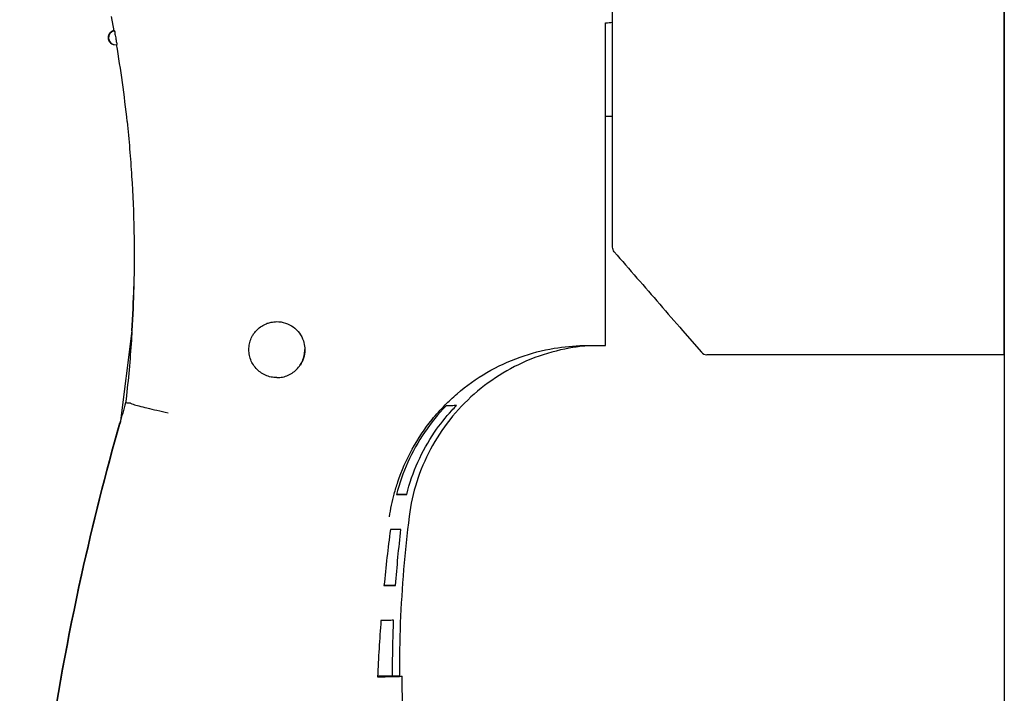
# Model space of a CAD drawing. Header units: inches. Extents: x 481 to 6166, y 980 to 4930.
# Tile 84 of 99: x 5231 to 5301, y 2990 to 3039. Entities that reach past the tile are written whole.
import ezdxf

# ---------------------------------------------------------------- set-up
doc = ezdxf.new("R2010")
doc.units = ezdxf.units.IN
doc.header["$MEASUREMENT"] = 0
doc.layers.add('HANDLE_ROTARY', color=7, linetype='Continuous')

# ---------------------------------------------------------------- blocks, each defined once
blk = doc.blocks.new('handle side')
for p, q in [((4454.237, 21406.912), (4454.237, 21496.931)), ((4426.232, 21414.6), (4426.232, 21453.496)), ((4390.389, 21431.097), (4390.581, 21430.079)), ((4425.734, 21407.571), (4425.734, 21430.636)), ((4390.581, 21430.077), (4390.61, 21430.068)), ((4390.601, 21429.086), (4390.782, 21429.081)), ((4425.734, 21423.97), (4426.232, 21423.97)), ((4391.857, 21408.631), (4391.04, 21401.999)), ((4431.233, 21408.642), (4432.583, 21407.086)), ((4424.152, 21407.567), (4424.438, 21407.571)), ((4424.436, 21407.571), (4425.734, 21407.571)), ((4454.237, 21406.912), (4432.963, 21406.912)), ((4410.785, 21396.921), (4411.512, 21396.921)), ((4409.889, 21390.421), (4410.724, 21390.421)), ((4410.501, 21383.919), (4409.433, 21383.919))]:
    blk.add_line(p, q)
for points in [[(4425.734, 21430.636), (4425.9, 21430.654), (4426.066, 21430.671), (4426.232, 21430.684)], [(4390.555, 21429.094), (4390.572, 21429.09), (4390.586, 21429.086), (4390.601, 21429.086)], [(4391.87, 21408.62), (4391.933, 21409.677), (4391.979, 21410.734), (4392.005, 21411.791)], [(4432.583, 21407.086), (4432.679, 21406.977), (4432.817, 21406.912), (4432.963, 21406.912)]]:
    blk.add_open_spline(points, degree=3)
for points, knots in [([(4390.577, 21430.084), (4390.553, 21430.079), (4390.529, 21430.073), (4390.509, 21430.064), (4390.503, 21430.062), (4390.498, 21430.06), (4390.489, 21430.058), (4390.472, 21430.049), (4390.448, 21430.04), (4390.428, 21430.029), (4390.385, 21430.007), (4390.343, 21429.975), (4390.31, 21429.937), (4390.258, 21429.885), (4390.219, 21429.819), (4390.192, 21429.75), (4390.164, 21429.669), (4390.16, 21429.575), (4390.177, 21429.487), (4390.192, 21429.404), (4390.232, 21429.328), (4390.284, 21429.265), (4390.321, 21429.219), (4390.365, 21429.182), (4390.415, 21429.155), (4390.441, 21429.138), (4390.472, 21429.123), (4390.498, 21429.112), (4390.518, 21429.105), (4390.538, 21429.099), (4390.555, 21429.094)], [0, 0, 0, 0, 1, 1, 1, 2, 2, 2, 3, 3, 3, 4, 4, 4, 5, 5, 5, 6, 6, 6, 7, 7, 7, 8, 8, 8, 9, 9, 9, 10, 10, 10, 10]), ([(4390.61, 21430.068), (4390.586, 21430.062), (4390.564, 21430.058), (4390.542, 21430.051), (4390.52, 21430.044), (4390.498, 21430.036), (4390.476, 21430.025), (4390.452, 21430.012), (4390.43, 21430.003), (4390.411, 21429.985), (4390.389, 21429.968), (4390.365, 21429.951), (4390.347, 21429.933), (4390.326, 21429.911), (4390.306, 21429.887), (4390.289, 21429.863), (4390.267, 21429.833), (4390.249, 21429.804), (4390.238, 21429.774), (4390.223, 21429.736), (4390.21, 21429.702), (4390.206, 21429.664), (4390.197, 21429.619), (4390.192, 21429.579), (4390.197, 21429.536), (4390.201, 21429.49), (4390.214, 21429.444), (4390.23, 21429.398), (4390.247, 21429.348), (4390.273, 21429.304), (4390.306, 21429.26), (4390.341, 21429.219), (4390.385, 21429.177), (4390.433, 21429.149), (4390.463, 21429.131), (4390.494, 21429.118), (4390.524, 21429.105), (4390.548, 21429.099), (4390.572, 21429.09), (4390.601, 21429.086)], [0, 0, 0, 0, 1, 1, 1, 2, 2, 2, 3, 3, 3, 4, 4, 4, 5, 5, 5, 6, 6, 6, 7, 7, 7, 8, 8, 8, 9, 9, 9, 10, 10, 10, 11, 11, 11, 12, 12, 12, 13, 13, 13, 13]), ([(4390.61, 21430.068), (4390.66, 21430.058), (4390.647, 21429.977), (4390.647, 21429.916), (4390.647, 21429.852), (4390.664, 21429.806), (4390.677, 21429.754), (4390.693, 21429.695), (4390.699, 21429.636), (4390.708, 21429.577)], [0, 0, 0, 0, 1, 1, 1, 2, 2, 2, 3, 3, 3, 3]), ([(4390.708, 21429.577), (4390.719, 21429.516), (4390.732, 21429.457), (4390.738, 21429.398), (4390.743, 21429.343), (4390.743, 21429.304), (4390.765, 21429.232), (4390.787, 21429.169), (4390.83, 21429.072), (4390.782, 21429.081)], [0, 0, 0, 0, 1, 1, 1, 2, 2, 2, 3, 3, 3, 3]), ([(4390.752, 21429.094), (4390.902, 21428.194), (4391.04, 21427.295), (4391.167, 21426.39), (4391.295, 21425.455), (4391.411, 21424.516), (4391.512, 21423.581)], [0, 0, 0, 0, 1, 1, 1, 2, 2, 2, 2]), ([(4391.52, 21423.581), (4391.658, 21422.28), (4391.769, 21420.974), (4391.85, 21419.672), (4391.933, 21418.366), (4391.988, 21417.055), (4392.012, 21415.745), (4392.038, 21414.417), (4392.034, 21413.089), (4392.005, 21411.761), (4391.975, 21410.717), (4391.933, 21409.677), (4391.874, 21408.631), (4391.855, 21408.318), (4391.833, 21407.999), (4391.811, 21407.687), (4391.713, 21406.28), (4391.582, 21404.876), (4391.42, 21403.478)], [0, 0, 0, 0, 1, 1, 1, 2, 2, 2, 3, 3, 3, 4, 4, 4, 5, 5, 5, 6, 6, 6, 6]), ([(4426.354, 21414.272), (4426.315, 21414.318), (4426.284, 21414.369), (4426.262, 21414.427), (4426.242, 21414.482), (4426.232, 21414.543), (4426.232, 21414.6)], [0, 0, 0, 0, 1, 1, 1, 2, 2, 2, 2]), ([(4426.354, 21414.272), (4426.896, 21413.648), (4427.437, 21413.025), (4427.977, 21412.398), (4428.521, 21411.776), (4429.062, 21411.149), (4429.604, 21410.524), (4430.146, 21409.895), (4430.689, 21409.271), (4431.233, 21408.644)], [0, 0, 0, 0, 1, 1, 1, 2, 2, 2, 3, 3, 3, 3]), ([(4401.07, 21408.906), (4401.177, 21408.982), (4401.292, 21409.048), (4401.415, 21409.102), (4401.458, 21409.122), (4401.502, 21409.14), (4401.546, 21409.157), (4401.59, 21409.172), (4401.635, 21409.188), (4401.681, 21409.201), (4401.725, 21409.214), (4401.769, 21409.223), (4401.812, 21409.231), (4401.948, 21409.262), (4402.09, 21409.277), (4402.227, 21409.277)], [0, 0, 0, 0, 1, 1, 1, 2, 2, 2, 3, 3, 3, 4, 4, 4, 5, 5, 5, 5]), ([(4402.227, 21409.277), (4402.435, 21409.277), (4402.644, 21409.244), (4402.841, 21409.179), (4403.04, 21409.118), (4403.232, 21409.019), (4403.398, 21408.897), (4403.568, 21408.777), (4403.717, 21408.626), (4403.841, 21408.458), (4403.966, 21408.288), (4404.062, 21408.1), (4404.128, 21407.899), (4404.18, 21407.737), (4404.215, 21407.563), (4404.226, 21407.394), (4404.228, 21407.353), (4404.228, 21407.316), (4404.228, 21407.274)], [0, 0, 0, 0, 1, 1, 1, 2, 2, 2, 3, 3, 3, 4, 4, 4, 5, 5, 5, 6, 6, 6, 6]), ([(4400.327, 21407.895), (4400.366, 21408.026), (4400.425, 21408.155), (4400.495, 21408.275), (4400.519, 21408.318), (4400.545, 21408.358), (4400.572, 21408.397), (4400.598, 21408.436), (4400.628, 21408.476), (4400.655, 21408.513), (4400.683, 21408.548), (4400.711, 21408.58), (4400.742, 21408.615), (4400.834, 21408.718), (4400.939, 21408.812), (4401.052, 21408.895)], [0, 0, 0, 0, 1, 1, 1, 2, 2, 2, 3, 3, 3, 4, 4, 4, 5, 5, 5, 5]), ([(4400.229, 21407.274), (4400.229, 21407.344), (4400.231, 21407.416), (4400.24, 21407.486), (4400.253, 21407.617), (4400.279, 21407.75), (4400.321, 21407.877)], [0, 0, 0, 0, 1, 1, 1, 2, 2, 2, 2]), ([(4402.227, 21405.276), (4402.09, 21405.276), (4401.948, 21405.291), (4401.812, 21405.317), (4401.677, 21405.348), (4401.541, 21405.392), (4401.415, 21405.45), (4401.288, 21405.505), (4401.164, 21405.575), (4401.052, 21405.658), (4400.939, 21405.739), (4400.834, 21405.835), (4400.742, 21405.938), (4400.646, 21406.042), (4400.567, 21406.156), (4400.495, 21406.276), (4400.425, 21406.396), (4400.371, 21406.523), (4400.327, 21406.658), (4400.283, 21406.789), (4400.253, 21406.929), (4400.24, 21407.069), (4400.231, 21407.134), (4400.229, 21407.207), (4400.229, 21407.274)], [0, 0, 0, 0, 1, 1, 1, 2, 2, 2, 3, 3, 3, 4, 4, 4, 5, 5, 5, 6, 6, 6, 7, 7, 7, 8, 8, 8, 8]), ([(4402.227, 21405.276), (4402.367, 21405.276), (4402.507, 21405.291), (4402.644, 21405.317), (4402.782, 21405.348), (4402.913, 21405.392), (4403.044, 21405.45), (4403.171, 21405.505), (4403.293, 21405.575), (4403.402, 21405.658), (4403.52, 21405.739), (4403.621, 21405.835), (4403.713, 21405.938), (4403.809, 21406.042), (4403.892, 21406.156), (4403.962, 21406.276), (4404.029, 21406.396), (4404.084, 21406.523), (4404.13, 21406.658), (4404.176, 21406.789), (4404.202, 21406.929), (4404.217, 21407.069), (4404.226, 21407.134), (4404.228, 21407.207), (4404.228, 21407.274)], [0, 0, 0, 0, 1, 1, 1, 2, 2, 2, 3, 3, 3, 4, 4, 4, 5, 5, 5, 6, 6, 6, 7, 7, 7, 8, 8, 8, 8]), ([(4404.228, 21407.274), (4404.228, 21407.069), (4404.193, 21406.855), (4404.13, 21406.656), (4404.075, 21406.479), (4403.988, 21406.309), (4403.887, 21406.156)], [0, 0, 0, 0, 1, 1, 1, 2, 2, 2, 2]), ([(4410.283, 21395.327), (4410.363, 21395.871), (4410.475, 21396.417), (4410.619, 21396.952), (4410.698, 21397.24), (4410.785, 21397.528), (4410.881, 21397.812), (4411.152, 21398.621), (4411.495, 21399.407), (4411.908, 21400.156), (4412.316, 21400.903), (4412.792, 21401.617), (4413.327, 21402.277), (4413.62, 21402.642), (4413.932, 21402.989), (4414.262, 21403.323), (4414.384, 21403.448), (4414.511, 21403.572), (4414.633, 21403.69), (4414.795, 21403.841), (4414.955, 21403.985), (4415.118, 21404.125), (4415.778, 21404.695), (4416.494, 21405.204), (4417.25, 21405.643), (4418.002, 21406.082), (4418.792, 21406.449), (4419.613, 21406.739), (4420.408, 21407.023), (4421.23, 21407.235), (4422.064, 21407.375), (4422.754, 21407.491), (4423.453, 21407.554), (4424.152, 21407.567)], [0, 0, 0, 0, 1, 1, 1, 2, 2, 2, 3, 3, 3, 4, 4, 4, 5, 5, 5, 6, 6, 6, 7, 7, 7, 8, 8, 8, 9, 9, 9, 10, 10, 10, 11, 11, 11, 11]), ([(4424.438, 21407.554), (4424.344, 21407.545), (4424.25, 21407.536), (4424.157, 21407.528), (4423.811, 21407.493), (4423.466, 21407.44), (4423.126, 21407.379), (4422.291, 21407.228), (4421.47, 21406.999), (4420.675, 21406.702), (4419.882, 21406.403), (4419.12, 21406.031), (4418.392, 21405.597), (4417.665, 21405.162), (4416.981, 21404.658), (4416.344, 21404.103), (4415.708, 21403.544), (4415.125, 21402.93), (4414.599, 21402.268), (4414.074, 21401.608), (4413.611, 21400.896), (4413.218, 21400.152), (4412.818, 21399.407), (4412.489, 21398.629), (4412.235, 21397.823), (4411.98, 21397.022), (4411.796, 21396.192), (4411.691, 21395.353)], [0, 0, 0, 0, 1, 1, 1, 2, 2, 2, 3, 3, 3, 4, 4, 4, 5, 5, 5, 6, 6, 6, 7, 7, 7, 8, 8, 8, 9, 9, 9, 9]), ([(4391.42, 21403.478), (4391.278, 21402.985), (4391.136, 21402.5), (4390.998, 21402.01), (4389.981, 21398.42), (4389.07, 21394.798), (4388.266, 21391.151), (4387.285, 21386.69), (4386.466, 21382.2), (4385.807, 21377.679), (4385.151, 21373.166), (4384.66, 21368.632), (4384.33, 21364.08), (4384.029, 21359.866), (4383.867, 21355.644), (4383.845, 21351.418)], [0, 0, 0, 0, 1, 1, 1, 2, 2, 2, 3, 3, 3, 4, 4, 4, 5, 5, 5, 5]), ([(4391.778, 21403.443), (4391.695, 21403.448), (4391.617, 21403.452), (4391.536, 21403.456), (4391.499, 21403.461), (4391.457, 21403.461), (4391.42, 21403.478)], [0, 0, 0, 0, 1, 1, 1, 2, 2, 2, 2]), ([(4391.778, 21403.439), (4391.828, 21403.4), (4391.896, 21403.384), (4391.962, 21403.369), (4392.095, 21403.33), (4392.224, 21403.29), (4392.355, 21403.255), (4392.547, 21403.199), (4392.739, 21403.155), (4392.936, 21403.107), (4393.176, 21403.05), (4393.416, 21402.993), (4393.657, 21402.939), (4393.923, 21402.88), (4394.187, 21402.823), (4394.458, 21402.766)], [0, 0, 0, 0, 1, 1, 1, 2, 2, 2, 3, 3, 3, 4, 4, 4, 5, 5, 5, 5]), ([(4414.328, 21403.26), (4413.764, 21402.674), (4413.249, 21402.037), (4412.792, 21401.362), (4412.334, 21400.687), (4411.934, 21399.966), (4411.595, 21399.219), (4411.261, 21398.472), (4410.99, 21397.699), (4410.785, 21396.908)], [0, 0, 0, 0, 1, 1, 1, 2, 2, 2, 3, 3, 3, 3]), ([(4411.512, 21396.921), (4411.711, 21397.714), (4411.98, 21398.494), (4412.316, 21399.236), (4412.65, 21399.983), (4413.052, 21400.7), (4413.511, 21401.375), (4413.882, 21401.919), (4414.293, 21402.438), (4414.736, 21402.926), (4414.845, 21403.044), (4414.952, 21403.159), (4415.066, 21403.273)], [0, 0, 0, 0, 1, 1, 1, 2, 2, 2, 3, 3, 3, 4, 4, 4, 4]), ([(4415.066, 21403.273), (4414.952, 21403.273), (4414.841, 21403.268), (4414.73, 21403.268), (4414.596, 21403.264), (4414.461, 21403.26), (4414.328, 21403.26)], [0, 0, 0, 0, 1, 1, 1, 2, 2, 2, 2]), ([(4383.845, 21351.438), (4383.867, 21355.658), (4384.029, 21359.88), (4384.33, 21364.093), (4384.66, 21368.645), (4385.151, 21373.179), (4385.807, 21377.694), (4386.466, 21382.213), (4387.285, 21386.706), (4388.266, 21391.164), (4389.07, 21394.818), (4389.983, 21398.441), (4391.003, 21402.041)], [0, 0, 0, 0, 1, 1, 1, 2, 2, 2, 3, 3, 3, 4, 4, 4, 4]), ([(4411.512, 21396.921), (4411.403, 21396.921), (4411.292, 21396.917), (4411.182, 21396.917), (4411.049, 21396.912), (4410.918, 21396.912), (4410.785, 21396.908)], [0, 0, 0, 0, 1, 1, 1, 2, 2, 2, 2]), ([(4411.691, 21395.353), (4411.532, 21394.093), (4411.397, 21392.828), (4411.294, 21391.559), (4411.187, 21390.294), (4411.108, 21389.023), (4411.056, 21387.75), (4411.008, 21386.476), (4410.982, 21385.205), (4410.99, 21383.936)], [0, 0, 0, 0, 1, 1, 1, 2, 2, 2, 3, 3, 3, 3]), ([(4410.348, 21394.409), (4410.261, 21393.745), (4410.178, 21393.079), (4410.099, 21392.413), (4410.025, 21391.745), (4409.955, 21391.076), (4409.889, 21390.408)], [0, 0, 0, 0, 1, 1, 1, 2, 2, 2, 2]), ([(4411.102, 21394.423), (4410.986, 21394.423), (4410.872, 21394.418), (4410.757, 21394.418), (4410.619, 21394.414), (4410.481, 21394.409), (4410.348, 21394.409)], [0, 0, 0, 0, 1, 1, 1, 2, 2, 2, 2]), ([(4410.724, 21390.421), (4410.77, 21391.092), (4410.826, 21391.756), (4410.89, 21392.424), (4410.951, 21393.09), (4411.021, 21393.759), (4411.102, 21394.423)], [0, 0, 0, 0, 1, 1, 1, 2, 2, 2, 2]), ([(4410.724, 21390.421), (4410.597, 21390.421), (4410.468, 21390.417), (4410.344, 21390.412), (4410.191, 21390.412), (4410.038, 21390.408), (4409.889, 21390.408)], [0, 0, 0, 0, 1, 1, 1, 2, 2, 2, 2]), ([(4410.58, 21387.922), (4410.444, 21387.92), (4410.307, 21387.916), (4410.171, 21387.916), (4410.003, 21387.909), (4409.837, 21387.909), (4409.671, 21387.905)], [0, 0, 0, 0, 1, 1, 1, 2, 2, 2, 2]), ([(4410.501, 21383.919), (4410.501, 21384.589), (4410.505, 21385.253), (4410.518, 21385.922), (4410.532, 21386.59), (4410.551, 21387.254), (4410.58, 21387.922)], [0, 0, 0, 0, 1, 1, 1, 2, 2, 2, 2]), ([(4409.671, 21387.905), (4409.621, 21387.237), (4409.575, 21386.568), (4409.536, 21385.898), (4409.496, 21385.227), (4409.461, 21384.55), (4409.433, 21383.877)], [0, 0, 0, 0, 1, 1, 1, 2, 2, 2, 2]), ([(4409.433, 21383.877), (4409.789, 21383.886), (4410.143, 21383.895), (4410.501, 21383.899), (4410.549, 21383.899), (4410.597, 21383.899), (4410.643, 21383.903), (4410.757, 21383.903), (4410.877, 21383.903), (4410.99, 21383.91), (4411.056, 21383.912), (4411.124, 21383.919), (4411.187, 21383.925)], [0, 0, 0, 0, 1, 1, 1, 2, 2, 2, 3, 3, 3, 4, 4, 4, 4]), ([(4410.99, 21383.936), (4410.918, 21383.93), (4410.846, 21383.93), (4410.781, 21383.927), (4410.684, 21383.925), (4410.597, 21383.923), (4410.501, 21383.919)], [0, 0, 0, 0, 1, 1, 1, 2, 2, 2, 2]), ([(4411.233, 21381.422), (4411.22, 21381.842), (4411.209, 21382.257), (4411.202, 21382.672), (4411.196, 21383.093), (4411.191, 21383.506), (4411.187, 21383.925)], [0, 0, 0, 0, 1, 1, 1, 2, 2, 2, 2])]:
    blk.add_open_spline(points, degree=3, knots=knots)
blk = doc.blocks.new('ENCL_SIDE')
for p in [(-300.051, 2091.28), (-300.051, 2091.25)]:
    blk.add_line(p, (-300.051, 1187.748))

msp = doc.modelspace()

# ---------------------------------------------------------------- block references
msp.add_blockref('ENCL_SIDE', (5601.457, 1488.22))
at = {"layer": 'HANDLE_ROTARY'}
msp.add_blockref('handle side', (847.169, -18392.304), dxfattribs=at)

doc.saveas('drawing.dxf')
